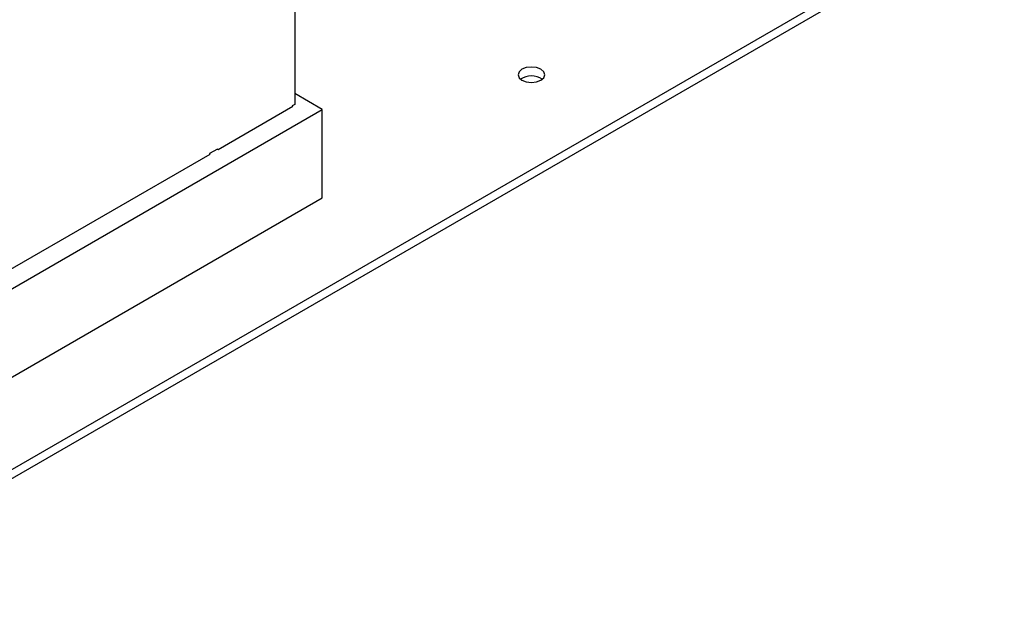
# Model space of a CAD drawing. Header units: millimetres. Extents: x 0 to 1725, y 0 to 1361.
# Tile 35 of 39: x 1513 to 1653, y 1029 to 1112. Entities that reach past the tile are written whole.
import ezdxf

# ---------------------------------------------------------------- set-up
doc = ezdxf.new("R2010")
doc.units = ezdxf.units.MM
doc.linetypes.add('SLD-Solid', pattern=[0])
doc.layers.add('SLD-0', color=179, linetype='SLD-Solid')

msp = doc.modelspace()

# ---------------------------------------------------------------- linework, layer by layer
at = {"layer": 'SLD-0', "color": 7, "linetype": 'SLD-Solid', "lineweight": 25}
for p, q in [((1551.762, 1175.269), (1551.762, 1099.837)), ((1480.388, 1029.926), (1652.809, 1129.462)), ((1480.388, 1028.632), (1652.809, 1128.168)), ((1585.457, 1105.16), (1584.728, 1105.076)), ((1586.186, 1105.076), (1585.457, 1105.16)), ((1583.697, 1104.481), (1583.552, 1104.06)), ((1583.552, 1104.06), (1583.697, 1103.639)), ((1584.11, 1104.837), (1583.697, 1104.481)), ((1584.728, 1105.076), (1584.11, 1104.837)), ((1586.804, 1104.837), (1586.186, 1105.076)), ((1587.217, 1104.481), (1586.804, 1104.837)), ((1587.362, 1104.06), (1587.217, 1104.481)), ((1587.217, 1103.639), (1587.362, 1104.06)), ((1583.697, 1103.639), (1584.11, 1103.282)), ((1584.11, 1103.282), (1584.728, 1103.044)), ((1584.728, 1103.044), (1585.457, 1102.96)), ((1585.457, 1102.96), (1586.186, 1103.044)), ((1586.186, 1103.044), (1586.804, 1103.282)), ((1586.804, 1103.282), (1587.217, 1103.639)), ((1555.666, 1099.115), (1551.762, 1101.369)), ((1540.83, 1093.423), (1551.481, 1099.571)), ((1551.762, 1099.837), (1551.391, 1099.623)), ((1551.391, 1099.623), (1551.391, 1099.52)), ((1551.481, 1099.571), (1551.391, 1099.623)), ((1495.588, 1064.433), (1555.666, 1099.115)), ((1555.666, 1086.524), (1555.666, 1099.115)), ((1494.797, 1066.849), (1539.699, 1092.77)), ((1540.74, 1093.475), (1539.609, 1092.822)), ((1539.609, 1092.822), (1539.609, 1092.718)), ((1539.699, 1092.77), (1539.609, 1092.822)), ((1540.74, 1093.475), (1540.83, 1093.423)), ((1495.588, 1051.842), (1555.666, 1086.524))]:
    msp.add_line(p, q, dxfattribs=at)
msp.add_arc((1585.457, 1101.233), 2.669, 54.7523, 125.2477, dxfattribs=at)

doc.saveas('drawing.dxf')
